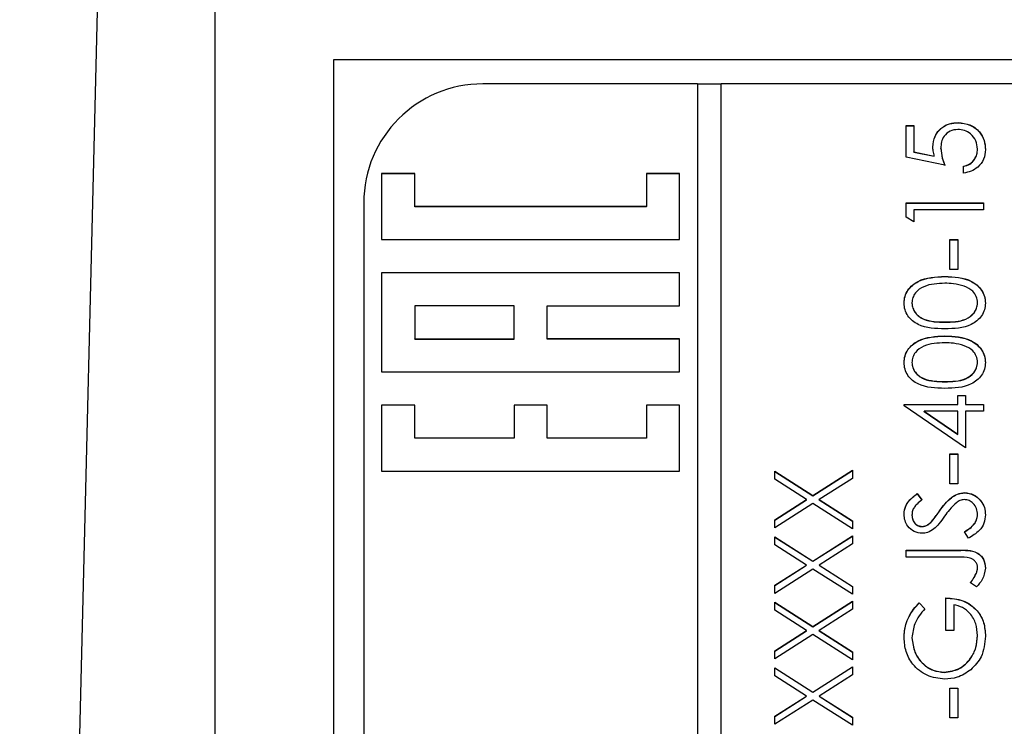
# Model space of a CAD drawing. Header units: millimetres. Extents: x 328 to 1048, y 21 to 717.
# Tile 17 of 22: x 759 to 776, y 315 to 326. Entities that reach past the tile are written whole.
import ezdxf

# ---------------------------------------------------------------- set-up
doc = ezdxf.new("R2010")
doc.units = ezdxf.units.MM

msp = doc.modelspace()

# ---------------------------------------------------------------- linework, layer by layer
at = {"color": 7, "linetype": 'Continuous', "lineweight": 25}
for p, q in [((760.715, 339.778), (759.091, 273.547)), ((762.364, 327.943), (762.364, 282.971)), ((764.364, 325.782), (785.364, 325.782)), ((764.364, 284.782), (764.364, 325.782)), ((770.464, 325.372), (766.864, 325.372)), ((770.464, 325.372), (770.464, 285.396)), ((770.864, 325.368), (770.464, 325.368)), ((770.864, 285.396), (770.864, 325.372)), ((782.864, 325.372), (770.864, 325.372)), ((773.964, 324.672), (774.097, 324.672)), ((773.964, 324.139), (773.964, 324.672)), ((773.964, 324.668), (774.097, 324.668)), ((774.097, 324.672), (774.097, 324.23)), ((774.839, 324.718), (774.839, 324.722)), ((774.097, 324.23), (774.439, 324.16)), ((774.097, 324.227), (774.097, 324.23)), ((774.097, 324.227), (774.439, 324.157)), ((774.547, 324.288), (774.547, 324.292)), ((775.164, 324.272), (775.164, 324.276)), ((774.614, 324.006), (773.964, 324.139)), ((774.439, 324.157), (774.439, 324.16)), ((765.72, 323.867), (765.164, 323.867)), ((765.164, 323.867), (765.164, 322.756)), ((765.72, 323.863), (765.164, 323.863)), ((765.72, 323.312), (765.72, 323.867)), ((770.164, 323.867), (769.608, 323.867)), ((769.608, 323.867), (769.608, 323.312)), ((770.164, 323.863), (769.608, 323.863)), ((770.164, 322.756), (770.164, 323.867)), ((774.931, 323.872), (774.931, 323.989)), ((764.864, 323.373), (764.864, 287.395)), ((773.964, 323.373), (775.264, 323.373)), ((773.964, 323.133), (773.964, 323.373)), ((773.964, 323.369), (775.264, 323.369)), ((775.264, 323.373), (775.264, 323.256)), ((769.608, 323.312), (765.72, 323.312)), ((765.72, 323.308), (765.72, 323.312)), ((769.608, 323.308), (765.72, 323.308)), ((769.608, 323.308), (769.608, 323.312)), ((774.097, 323.256), (774.097, 323.056)), ((775.264, 323.256), (774.097, 323.256)), ((774.097, 323.056), (773.964, 323.133)), ((765.164, 322.756), (770.164, 322.756)), ((774.697, 322.756), (774.831, 322.756)), ((774.697, 322.257), (774.697, 322.756)), ((774.697, 322.753), (774.831, 322.753)), ((774.831, 322.756), (774.831, 322.257)), ((770.164, 322.201), (765.164, 322.201)), ((765.164, 322.201), (765.164, 320.536)), ((770.164, 322.198), (765.164, 322.198)), ((770.164, 321.646), (770.164, 322.201)), ((774.831, 322.257), (774.697, 322.257)), ((774.615, 322.137), (774.615, 322.14)), ((774.064, 321.692), (774.064, 321.696)), ((775.164, 321.692), (775.164, 321.696)), ((767.386, 321.646), (765.72, 321.646)), ((765.72, 321.646), (765.72, 321.091)), ((767.386, 321.091), (767.386, 321.646)), ((767.942, 321.091), (767.942, 321.646)), ((767.942, 321.646), (770.164, 321.646)), ((774.614, 321.37), (774.614, 321.374)), ((765.72, 321.091), (767.386, 321.091)), ((765.72, 321.087), (765.72, 321.091)), ((765.72, 321.087), (767.386, 321.087)), ((767.386, 321.087), (767.386, 321.091)), ((770.164, 321.091), (767.942, 321.091)), ((767.942, 321.087), (767.942, 321.091)), ((770.164, 321.087), (767.942, 321.087)), ((770.164, 320.536), (770.164, 321.091)), ((774.615, 321.137), (774.615, 321.141)), ((765.164, 320.536), (770.164, 320.536)), ((774.064, 320.693), (774.064, 320.696)), ((775.164, 320.693), (775.164, 320.696)), ((774.614, 320.371), (774.614, 320.375)), ((774.831, 320.141), (774.964, 320.141)), ((774.831, 319.991), (774.831, 320.141)), ((774.831, 320.138), (774.964, 320.138)), ((774.964, 320.141), (774.964, 319.991)), ((765.72, 319.98), (765.164, 319.98)), ((765.164, 319.98), (765.164, 318.87)), ((765.72, 319.977), (765.164, 319.977)), ((765.72, 319.425), (765.72, 319.98)), ((767.942, 319.98), (767.386, 319.98)), ((767.386, 319.98), (767.386, 319.425)), ((767.942, 319.977), (767.386, 319.977)), ((767.942, 319.425), (767.942, 319.98)), ((770.164, 319.98), (769.608, 319.98)), ((769.608, 319.98), (769.608, 319.425)), ((770.164, 319.977), (769.608, 319.977)), ((770.164, 318.87), (770.164, 319.98)), ((773.931, 319.991), (774.831, 319.991)), ((773.931, 319.968), (773.931, 319.991)), ((773.931, 319.988), (774.831, 319.988)), ((774.964, 319.259), (773.931, 319.968)), ((774.266, 319.875), (774.831, 319.488)), ((774.831, 319.875), (774.266, 319.875)), ((774.266, 319.871), (774.266, 319.875)), ((774.831, 319.988), (774.831, 319.991)), ((774.831, 319.488), (774.831, 319.875)), ((774.964, 319.991), (775.264, 319.991)), ((774.964, 319.988), (774.964, 319.991)), ((774.964, 319.988), (775.264, 319.988)), ((774.964, 319.875), (774.964, 319.259)), ((775.264, 319.875), (774.964, 319.875)), ((775.264, 319.991), (775.264, 319.875)), ((774.266, 319.871), (774.831, 319.484)), ((767.386, 319.425), (765.72, 319.425)), ((765.72, 319.422), (765.72, 319.425)), ((767.386, 319.422), (765.72, 319.422)), ((767.386, 319.422), (767.386, 319.425)), ((769.608, 319.425), (767.942, 319.425)), ((767.942, 319.422), (767.942, 319.425)), ((769.608, 319.422), (767.942, 319.422)), ((769.608, 319.422), (769.608, 319.425)), ((774.831, 319.484), (774.831, 319.488)), ((774.697, 319.159), (774.831, 319.159)), ((774.697, 318.659), (774.697, 319.159)), ((774.697, 319.155), (774.831, 319.155)), ((774.831, 319.159), (774.831, 318.659)), ((772.401, 318.46), (773.064, 318.884)), ((773.064, 318.884), (773.064, 318.749)), ((765.164, 318.87), (770.164, 318.87)), ((771.764, 318.867), (772.401, 318.46)), ((771.764, 318.733), (771.764, 318.867)), ((771.764, 318.864), (772.401, 318.456)), ((772.296, 318.392), (771.764, 318.733)), ((772.401, 318.456), (773.064, 318.88)), ((773.064, 318.749), (772.506, 318.392)), ((774.831, 318.659), (774.697, 318.659)), ((771.764, 318.052), (772.296, 318.392)), ((771.764, 318.049), (772.296, 318.389)), ((772.296, 318.389), (772.296, 318.392)), ((772.401, 318.456), (772.401, 318.46)), ((772.506, 318.392), (773.064, 318.036)), ((772.506, 318.389), (772.506, 318.392)), ((772.506, 318.389), (773.064, 318.032)), ((774.151, 318.492), (774.231, 318.387)), ((774.151, 318.489), (774.151, 318.492)), ((774.151, 318.489), (774.231, 318.383)), ((774.946, 318.506), (774.946, 318.509)), ((772.401, 318.325), (771.764, 317.918)), ((773.064, 317.901), (772.401, 318.325)), ((774.064, 318.13), (774.064, 318.133)), ((774.526, 318.199), (774.526, 318.203)), ((775.164, 318.134), (775.164, 318.138)), ((771.764, 317.918), (771.764, 318.052)), ((773.064, 318.036), (773.064, 317.901)), ((774.229, 317.939), (774.229, 317.943)), ((774.397, 318.025), (774.397, 318.028)), ((771.764, 317.768), (772.401, 317.361)), ((771.764, 317.633), (771.764, 317.768)), ((771.764, 317.764), (772.401, 317.357)), ((772.401, 317.361), (773.064, 317.784)), ((772.401, 317.357), (773.064, 317.781)), ((773.064, 317.784), (773.064, 317.65)), ((775.013, 317.743), (774.947, 317.853)), ((772.296, 317.293), (771.764, 317.633)), ((773.064, 317.65), (772.506, 317.293)), ((773.964, 317.543), (774.842, 317.543)), ((773.964, 317.426), (773.964, 317.543)), ((773.964, 317.539), (774.842, 317.539)), ((774.829, 317.426), (773.964, 317.426)), ((774.842, 317.539), (774.842, 317.543)), ((771.764, 316.953), (772.296, 317.293)), ((771.764, 316.949), (772.296, 317.29)), ((772.296, 317.29), (772.296, 317.293)), ((772.401, 317.357), (772.401, 317.361)), ((772.506, 317.293), (773.064, 316.936)), ((772.506, 317.29), (772.506, 317.293)), ((772.506, 317.29), (773.064, 316.933)), ((775.164, 317.243), (775.164, 317.247)), ((772.401, 317.226), (771.764, 316.818)), ((773.064, 316.802), (772.401, 317.226)), ((775.145, 317.158), (775.145, 317.161)), ((771.764, 316.818), (771.764, 316.953)), ((773.064, 316.936), (773.064, 316.802)), ((775.147, 316.927), (775.047, 316.995)), ((774.631, 316.194), (774.631, 316.743)), ((771.764, 316.669), (772.401, 316.261)), ((771.764, 316.534), (771.764, 316.669)), ((771.764, 316.665), (772.401, 316.258)), ((772.401, 316.261), (773.064, 316.685)), ((772.401, 316.258), (773.064, 316.682)), ((773.064, 316.685), (773.064, 316.551)), ((774.186, 316.66), (774.281, 316.56)), ((774.186, 316.657), (774.186, 316.66)), ((774.186, 316.657), (774.281, 316.557)), ((774.764, 316.627), (774.764, 316.194)), ((772.296, 316.194), (771.764, 316.534)), ((773.064, 316.551), (772.506, 316.194)), ((772.401, 316.258), (772.401, 316.261)), ((771.764, 315.854), (772.296, 316.194)), ((771.764, 315.85), (772.296, 316.19)), ((772.401, 316.127), (771.764, 315.719)), ((772.296, 316.19), (772.296, 316.194)), ((773.064, 315.702), (772.401, 316.127)), ((772.506, 316.194), (773.064, 315.837)), ((772.506, 316.19), (772.506, 316.194)), ((772.506, 316.19), (773.064, 315.833)), ((774.764, 316.194), (774.631, 316.194)), ((775.164, 316.106), (775.164, 316.11)), ((774.064, 316.069), (774.064, 316.073)), ((771.764, 315.719), (771.764, 315.854)), ((773.064, 315.837), (773.064, 315.702)), ((772.401, 315.162), (773.064, 315.586)), ((772.401, 315.158), (773.064, 315.582)), ((773.064, 315.586), (773.064, 315.451)), ((771.764, 315.569), (772.401, 315.162)), ((771.764, 315.435), (771.764, 315.569)), ((771.764, 315.566), (772.401, 315.158)), ((772.296, 315.094), (771.764, 315.435)), ((773.064, 315.451), (772.506, 315.094)), ((774.608, 315.491), (774.608, 315.494)), ((771.764, 314.754), (772.296, 315.094)), ((771.764, 314.751), (772.296, 315.091)), ((772.296, 315.091), (772.296, 315.094)), ((772.401, 315.158), (772.401, 315.162)), ((772.506, 315.094), (773.064, 314.738)), ((772.506, 315.091), (772.506, 315.094)), ((772.506, 315.091), (773.064, 314.734)), ((774.697, 315.228), (774.831, 315.228)), ((774.697, 314.728), (774.697, 315.228)), ((774.697, 315.224), (774.831, 315.224)), ((774.831, 315.228), (774.831, 314.728)), ((772.401, 315.027), (771.764, 314.62)), ((773.064, 314.603), (772.401, 315.027)), ((771.764, 314.62), (771.764, 314.754)), ((773.064, 314.738), (773.064, 314.603)), ((774.831, 314.728), (774.697, 314.728))]:
    msp.add_line(p, q, dxfattribs=at)
msp.add_arc((766.863, 323.372), 1.999, 89.9825, 179.9825, dxfattribs=at)
for points, knots in [([(774.414, 324.313), (774.421, 324.375), (774.434, 324.499), (774.551, 324.636), (774.693, 324.712), (774.791, 324.719), (774.839, 324.722)], [0, 0, 0, 0, 0.279688, 0.559025, 0.779292, 1, 1, 1, 1]), ([(774.414, 324.31), (774.421, 324.372), (774.434, 324.496), (774.551, 324.632), (774.693, 324.709), (774.791, 324.715), (774.839, 324.718)], [0, 0, 0, 0, 0.279688, 0.559025, 0.779292, 1, 1, 1, 1]), ([(774.839, 324.722), (774.907, 324.714), (775.042, 324.699), (775.198, 324.582), (775.285, 324.428), (775.293, 324.322), (775.297, 324.269)], [0, 0, 0, 0, 0.2798641, 0.559271, 0.7794235, 1, 1, 1, 1]), ([(774.839, 324.718), (774.907, 324.711), (775.042, 324.696), (775.198, 324.579), (775.285, 324.425), (775.293, 324.318), (775.297, 324.265)], [0, 0, 0, 0, 0.2798641, 0.559271, 0.7794235, 1, 1, 1, 1]), ([(774.834, 324.605), (774.789, 324.601), (774.699, 324.591), (774.602, 324.503), (774.554, 324.397), (774.549, 324.327), (774.547, 324.292)], [0, 0, 0, 0, 0.279539, 0.5586168, 0.7790473, 1, 1, 1, 1]), ([(775.164, 324.276), (775.158, 324.324), (775.147, 324.422), (775.058, 324.53), (774.949, 324.596), (774.873, 324.602), (774.834, 324.605)], [0, 0, 0, 0, 0.279617, 0.559357, 0.779559, 1, 1, 1, 1]), ([(774.439, 324.16), (774.432, 324.188), (774.418, 324.238), (774.415, 324.29), (774.414, 324.313)], [0, 0, 0, 0, 0.560064, 1, 1, 1, 1]), ([(774.547, 324.292), (774.553, 324.237), (774.563, 324.139), (774.599, 324.046), (774.614, 324.006)], [0, 0, 0, 0, 0.559416, 1, 1, 1, 1]), ([(774.547, 324.288), (774.553, 324.233), (774.563, 324.135), (774.599, 324.043), (774.614, 324.002)], [0, 0, 0, 0, 0.559416, 1, 1, 1, 1]), ([(774.931, 323.989), (774.967, 323.999), (775.041, 324.019), (775.115, 324.099), (775.156, 324.187), (775.162, 324.246), (775.164, 324.276)], [0, 0, 0, 0, 0.2800502, 0.5591657, 0.7795831, 1, 1, 1, 1]), ([(774.931, 323.986), (774.967, 323.996), (775.041, 324.016), (775.115, 324.095), (775.156, 324.183), (775.162, 324.243), (775.164, 324.272)], [0, 0, 0, 0, 0.28005, 0.559166, 0.779583, 1, 1, 1, 1]), ([(775.297, 324.269), (775.292, 324.213), (775.28, 324.102), (775.181, 323.976), (775.059, 323.898), (774.974, 323.881), (774.931, 323.872)], [0, 0, 0, 0, 0.2796245, 0.5590192, 0.7793803, 1, 1, 1, 1]), ([(773.931, 321.692), (773.934, 321.73), (773.94, 321.806), (774.008, 321.946), (774.225, 322.121), (774.459, 322.133), (774.615, 322.14)], [0, 0, 0, 0, 0.1256, 0.251197, 0.500581, 1, 1, 1, 1]), ([(773.931, 321.688), (773.934, 321.726), (773.94, 321.803), (774.008, 321.942), (774.225, 322.118), (774.459, 322.129), (774.615, 322.137)], [0, 0, 0, 0, 0.1256, 0.251197, 0.500581, 1, 1, 1, 1]), ([(774.614, 322.024), (774.493, 322.019), (774.313, 322.012), (774.134, 321.89), (774.073, 321.785), (774.067, 321.725), (774.064, 321.696)], [0, 0, 0, 0, 0.5000715, 0.7490206, 0.8745985, 1, 1, 1, 1]), ([(774.941, 321.974), (774.881, 321.991), (774.774, 322.02), (774.663, 322.023), (774.614, 322.024)], [0, 0, 0, 0, 0.559599, 1, 1, 1, 1]), ([(774.615, 322.14), (774.771, 322.133), (775.005, 322.122), (775.22, 321.945), (775.288, 321.806), (775.294, 321.73), (775.297, 321.692)], [0, 0, 0, 0, 0.499407, 0.748743, 0.874372, 1, 1, 1, 1]), ([(774.615, 322.137), (774.771, 322.129), (775.005, 322.119), (775.22, 321.942), (775.288, 321.803), (775.294, 321.726), (775.297, 321.688)], [0, 0, 0, 0, 0.499407, 0.748743, 0.874372, 1, 1, 1, 1]), ([(775.164, 321.696), (775.16, 321.731), (775.151, 321.802), (775.076, 321.912), (774.992, 321.951), (774.941, 321.974)], [0, 0, 0, 0, 0.280257, 0.560781, 1, 1, 1, 1]), ([(774.615, 321.257), (774.459, 321.262), (774.265, 321.269), (774.07, 321.39), (773.992, 321.474), (773.94, 321.578), (773.934, 321.654), (773.931, 321.692)], [0, 0, 0, 0, 0.498702, 0.624177, 0.749467, 0.874745, 1, 1, 1, 1]), ([(774.064, 321.696), (774.067, 321.666), (774.073, 321.606), (774.119, 321.527), (774.183, 321.464), (774.341, 321.378), (774.493, 321.376), (774.614, 321.374)], [0, 0, 0, 0, 0.125139, 0.250418, 0.375519, 0.500847, 1, 1, 1, 1]), ([(774.064, 321.692), (774.067, 321.662), (774.073, 321.603), (774.119, 321.524), (774.183, 321.461), (774.341, 321.375), (774.493, 321.372), (774.614, 321.37)], [0, 0, 0, 0, 0.125139, 0.250418, 0.375519, 0.500847, 1, 1, 1, 1]), ([(774.614, 321.374), (774.736, 321.375), (774.918, 321.376), (775.095, 321.501), (775.154, 321.606), (775.161, 321.666), (775.164, 321.696)], [0, 0, 0, 0, 0.500291, 0.749086, 0.874606, 1, 1, 1, 1]), ([(774.614, 321.37), (774.736, 321.371), (774.918, 321.373), (775.095, 321.498), (775.154, 321.603), (775.161, 321.662), (775.164, 321.692)], [0, 0, 0, 0, 0.500291, 0.749086, 0.874606, 1, 1, 1, 1]), ([(775.297, 321.692), (775.294, 321.654), (775.288, 321.578), (775.22, 321.44), (775.002, 321.269), (774.769, 321.262), (774.615, 321.257)], [0, 0, 0, 0, 0.125551, 0.25109, 0.50025, 1, 1, 1, 1]), ([(773.931, 320.692), (773.934, 320.731), (773.94, 320.807), (774.008, 320.946), (774.225, 321.122), (774.459, 321.133), (774.615, 321.141)], [0, 0, 0, 0, 0.1256001, 0.2511969, 0.5005813, 1, 1, 1, 1]), ([(773.931, 320.689), (773.934, 320.727), (773.94, 320.804), (774.008, 320.943), (774.225, 321.119), (774.459, 321.13), (774.615, 321.137)], [0, 0, 0, 0, 0.1256, 0.251197, 0.500581, 1, 1, 1, 1]), ([(774.615, 321.141), (774.771, 321.134), (775.005, 321.123), (775.22, 320.946), (775.288, 320.807), (775.294, 320.731), (775.297, 320.692)], [0, 0, 0, 0, 0.499407, 0.748743, 0.874372, 1, 1, 1, 1]), ([(774.615, 321.137), (774.771, 321.13), (775.005, 321.119), (775.22, 320.943), (775.288, 320.803), (775.294, 320.727), (775.297, 320.689)], [0, 0, 0, 0, 0.499407, 0.748743, 0.874372, 1, 1, 1, 1]), ([(774.614, 321.024), (774.493, 321.019), (774.313, 321.012), (774.134, 320.891), (774.073, 320.785), (774.067, 320.726), (774.064, 320.696)], [0, 0, 0, 0, 0.5000715, 0.7490206, 0.8745985, 1, 1, 1, 1]), ([(774.941, 320.975), (774.881, 320.992), (774.774, 321.021), (774.663, 321.023), (774.614, 321.024)], [0, 0, 0, 0, 0.559599, 1, 1, 1, 1]), ([(775.164, 320.696), (775.16, 320.732), (775.151, 320.803), (775.076, 320.912), (774.992, 320.951), (774.941, 320.975)], [0, 0, 0, 0, 0.280257, 0.560781, 1, 1, 1, 1]), ([(774.615, 320.258), (774.459, 320.263), (774.265, 320.269), (774.07, 320.39), (773.992, 320.475), (773.94, 320.578), (773.934, 320.654), (773.931, 320.692)], [0, 0, 0, 0, 0.498702, 0.624177, 0.749467, 0.874745, 1, 1, 1, 1]), ([(774.064, 320.696), (774.067, 320.666), (774.073, 320.607), (774.119, 320.528), (774.183, 320.465), (774.341, 320.379), (774.493, 320.376), (774.614, 320.375)], [0, 0, 0, 0, 0.125139, 0.250418, 0.375519, 0.500847, 1, 1, 1, 1]), ([(774.064, 320.693), (774.067, 320.663), (774.073, 320.603), (774.119, 320.524), (774.183, 320.461), (774.341, 320.375), (774.493, 320.373), (774.614, 320.371)], [0, 0, 0, 0, 0.125139, 0.250418, 0.375519, 0.500847, 1, 1, 1, 1]), ([(774.614, 320.375), (774.736, 320.376), (774.918, 320.377), (775.095, 320.502), (775.154, 320.607), (775.161, 320.667), (775.164, 320.696)], [0, 0, 0, 0, 0.500291, 0.749086, 0.874606, 1, 1, 1, 1]), ([(774.614, 320.371), (774.736, 320.372), (774.918, 320.373), (775.095, 320.498), (775.154, 320.604), (775.161, 320.663), (775.164, 320.693)], [0, 0, 0, 0, 0.500291, 0.749086, 0.874606, 1, 1, 1, 1]), ([(775.297, 320.692), (775.294, 320.654), (775.288, 320.579), (775.22, 320.441), (775.002, 320.27), (774.769, 320.263), (774.615, 320.258)], [0, 0, 0, 0, 0.1255507, 0.25109, 0.5002501, 1, 1, 1, 1]), ([(773.931, 318.146), (773.936, 318.195), (773.946, 318.275), (774.008, 318.37), (774.076, 318.436), (774.126, 318.473), (774.151, 318.492)], [0, 0, 0, 0, 0.338729, 0.558835, 0.779344, 1, 1, 1, 1]), ([(773.931, 318.143), (773.936, 318.191), (773.946, 318.272), (774.008, 318.366), (774.076, 318.432), (774.126, 318.47), (774.151, 318.489)], [0, 0, 0, 0, 0.338729, 0.558835, 0.779344, 1, 1, 1, 1]), ([(774.526, 318.203), (774.586, 318.284), (774.67, 318.398), (774.827, 318.494), (774.906, 318.504), (774.946, 318.509)], [0, 0, 0, 0, 0.560115, 0.780284, 1, 1, 1, 1]), ([(774.526, 318.199), (774.586, 318.281), (774.67, 318.394), (774.827, 318.491), (774.906, 318.501), (774.946, 318.506)], [0, 0, 0, 0, 0.560115, 0.780284, 1, 1, 1, 1]), ([(774.944, 318.392), (774.918, 318.389), (774.872, 318.384), (774.833, 318.357), (774.816, 318.346)], [0, 0, 0, 0, 0.55899, 1, 1, 1, 1]), ([(775.164, 318.138), (775.161, 318.173), (775.154, 318.243), (775.101, 318.328), (775.026, 318.382), (774.971, 318.389), (774.944, 318.392)], [0, 0, 0, 0, 0.280276, 0.560148, 0.780153, 1, 1, 1, 1]), ([(774.946, 318.509), (774.999, 318.502), (775.105, 318.487), (775.218, 318.383), (775.287, 318.263), (775.294, 318.18), (775.297, 318.138)], [0, 0, 0, 0, 0.279183, 0.559085, 0.779446, 1, 1, 1, 1]), ([(774.946, 318.506), (774.999, 318.498), (775.105, 318.484), (775.218, 318.38), (775.287, 318.26), (775.294, 318.176), (775.297, 318.134)], [0, 0, 0, 0, 0.279183, 0.559085, 0.779446, 1, 1, 1, 1]), ([(774.231, 318.387), (774.203, 318.365), (774.157, 318.328), (774.101, 318.267), (774.069, 318.203), (774.066, 318.156), (774.064, 318.133)], [0, 0, 0, 0, 0.340409, 0.560482, 0.78018, 1, 1, 1, 1]), ([(774.816, 318.346), (774.773, 318.306), (774.697, 318.234), (774.636, 318.149), (774.609, 318.112)], [0, 0, 0, 0, 0.559496, 1, 1, 1, 1]), ([(774.234, 317.826), (774.188, 317.832), (774.096, 317.843), (773.995, 317.932), (773.94, 318.038), (773.934, 318.11), (773.931, 318.146)], [0, 0, 0, 0, 0.279553, 0.558798, 0.779378, 1, 1, 1, 1]), ([(774.064, 318.133), (774.066, 318.107), (774.07, 318.054), (774.111, 317.991), (774.166, 317.949), (774.208, 317.945), (774.229, 317.943)], [0, 0, 0, 0, 0.280274, 0.559931, 0.77992, 1, 1, 1, 1]), ([(774.064, 318.13), (774.066, 318.103), (774.07, 318.051), (774.111, 317.987), (774.166, 317.946), (774.208, 317.941), (774.229, 317.939)], [0, 0, 0, 0, 0.280274, 0.559931, 0.77992, 1, 1, 1, 1]), ([(774.397, 318.028), (774.421, 318.06), (774.466, 318.118), (774.508, 318.177), (774.526, 318.203)], [0, 0, 0, 0, 0.559906, 1, 1, 1, 1]), ([(774.397, 318.025), (774.421, 318.057), (774.466, 318.114), (774.508, 318.173), (774.526, 318.199)], [0, 0, 0, 0, 0.559906, 1, 1, 1, 1]), ([(774.609, 318.112), (774.579, 318.069), (774.525, 317.994), (774.461, 317.928), (774.432, 317.899)], [0, 0, 0, 0, 0.560413, 1, 1, 1, 1]), ([(774.947, 317.853), (775.007, 317.891), (775.09, 317.945), (775.155, 318.055), (775.161, 318.11), (775.164, 318.138)], [0, 0, 0, 0, 0.559321, 0.779782, 1, 1, 1, 1]), ([(774.947, 317.849), (775.007, 317.888), (775.09, 317.942), (775.155, 318.052), (775.161, 318.107), (775.164, 318.134)], [0, 0, 0, 0, 0.559321, 0.779782, 1, 1, 1, 1]), ([(775.297, 318.138), (775.293, 318.09), (775.283, 317.994), (775.185, 317.846), (775.078, 317.782), (775.013, 317.743)], [0, 0, 0, 0, 0.27988, 0.559666, 1, 1, 1, 1]), ([(774.229, 317.943), (774.247, 317.944), (774.283, 317.947), (774.343, 317.975), (774.376, 318.008), (774.397, 318.028)], [0, 0, 0, 0, 0.279946, 0.559774, 1, 1, 1, 1]), ([(774.229, 317.939), (774.247, 317.941), (774.283, 317.944), (774.343, 317.972), (774.376, 318.005), (774.397, 318.025)], [0, 0, 0, 0, 0.279946, 0.559774, 1, 1, 1, 1]), ([(774.432, 317.899), (774.398, 317.876), (774.338, 317.835), (774.266, 317.829), (774.234, 317.826)], [0, 0, 0, 0, 0.5598405, 1, 1, 1, 1]), ([(775.164, 317.247), (775.162, 317.265), (775.159, 317.301), (775.132, 317.349), (775.093, 317.387), (774.994, 317.433), (774.902, 317.429), (774.829, 317.426)], [0, 0, 0, 0, 0.124972, 0.249915, 0.374872, 0.499882, 1, 1, 1, 1]), ([(774.842, 317.543), (774.951, 317.546), (775.088, 317.549), (775.218, 317.457), (775.283, 317.373), (775.292, 317.293), (775.297, 317.24)], [0, 0, 0, 0, 0.499543, 0.625078, 0.750654, 1, 1, 1, 1]), ([(774.842, 317.539), (774.951, 317.542), (775.088, 317.546), (775.218, 317.454), (775.283, 317.369), (775.292, 317.29), (775.297, 317.237)], [0, 0, 0, 0, 0.499543, 0.625078, 0.750654, 1, 1, 1, 1]), ([(775.145, 317.161), (775.151, 317.177), (775.162, 317.204), (775.163, 317.234), (775.164, 317.247)], [0, 0, 0, 0, 0.5599, 1, 1, 1, 1]), ([(775.145, 317.158), (775.151, 317.173), (775.162, 317.201), (775.163, 317.23), (775.164, 317.243)], [0, 0, 0, 0, 0.5599, 1, 1, 1, 1]), ([(775.297, 317.24), (775.286, 317.174), (775.265, 317.055), (775.183, 316.966), (775.147, 316.927)], [0, 0, 0, 0, 0.557533, 1, 1, 1, 1]), ([(775.047, 316.995), (775.068, 317.025), (775.104, 317.078), (775.133, 317.136), (775.145, 317.161)], [0, 0, 0, 0, 0.560094, 1, 1, 1, 1]), ([(775.047, 316.992), (775.068, 317.022), (775.104, 317.075), (775.133, 317.133), (775.145, 317.158)], [0, 0, 0, 0, 0.5600942, 1, 1, 1, 1]), ([(774.631, 316.743), (774.729, 316.735), (774.925, 316.719), (775.157, 316.555), (775.282, 316.331), (775.292, 316.177), (775.297, 316.1)], [0, 0, 0, 0, 0.280351, 0.559367, 0.779371, 1, 1, 1, 1]), ([(774.631, 316.74), (774.729, 316.732), (774.925, 316.716), (775.157, 316.552), (775.282, 316.327), (775.292, 316.173), (775.297, 316.096)], [0, 0, 0, 0, 0.280351, 0.559367, 0.779371, 1, 1, 1, 1]), ([(773.931, 316.076), (773.936, 316.151), (773.945, 316.273), (774.011, 316.432), (774.088, 316.554), (774.153, 316.625), (774.186, 316.66)], [0, 0, 0, 0, 0.3395267, 0.5595856, 0.7797309, 1, 1, 1, 1]), ([(773.931, 316.073), (773.936, 316.147), (773.945, 316.27), (774.011, 316.429), (774.088, 316.551), (774.153, 316.621), (774.186, 316.657)], [0, 0, 0, 0, 0.339527, 0.559586, 0.779731, 1, 1, 1, 1]), ([(775.164, 316.11), (775.159, 316.177), (775.149, 316.311), (775.052, 316.476), (774.918, 316.59), (774.815, 316.614), (774.764, 316.627)], [0, 0, 0, 0, 0.2802537, 0.5599124, 0.7799408, 1, 1, 1, 1]), ([(774.281, 316.56), (774.215, 316.48), (774.097, 316.336), (774.074, 316.153), (774.064, 316.073)], [0, 0, 0, 0, 0.55984, 1, 1, 1, 1]), ([(774.614, 315.378), (774.512, 315.39), (774.308, 315.416), (774.079, 315.603), (773.95, 315.836), (773.937, 315.996), (773.931, 316.076)], [0, 0, 0, 0, 0.2795897, 0.5590718, 0.7794111, 1, 1, 1, 1]), ([(774.608, 315.494), (774.694, 315.508), (774.866, 315.534), (775.048, 315.707), (775.148, 315.907), (775.159, 316.042), (775.164, 316.11)], [0, 0, 0, 0, 0.2790614, 0.5585842, 0.7792365, 1, 1, 1, 1]), ([(774.608, 315.491), (774.694, 315.504), (774.866, 315.531), (775.048, 315.703), (775.148, 315.903), (775.159, 316.039), (775.164, 316.106)], [0, 0, 0, 0, 0.2790614, 0.5585842, 0.7792365, 1, 1, 1, 1]), ([(775.297, 316.1), (775.286, 315.979), (775.267, 315.762), (775.117, 315.606), (775.052, 315.537)], [0, 0, 0, 0, 0.559617, 1, 1, 1, 1]), ([(774.064, 316.073), (774.074, 315.99), (774.094, 315.826), (774.233, 315.634), (774.414, 315.516), (774.544, 315.502), (774.608, 315.494)], [0, 0, 0, 0, 0.279847, 0.559555, 0.779847, 1, 1, 1, 1]), ([(774.064, 316.069), (774.074, 315.987), (774.094, 315.823), (774.233, 315.631), (774.414, 315.513), (774.544, 315.498), (774.608, 315.491)], [0, 0, 0, 0, 0.279847, 0.559555, 0.779847, 1, 1, 1, 1]), ([(775.052, 315.537), (774.977, 315.486), (774.844, 315.394), (774.684, 315.383), (774.614, 315.378)], [0, 0, 0, 0, 0.559317, 1, 1, 1, 1])]:
    msp.add_open_spline(points, degree=3, knots=knots, dxfattribs=at)

doc.saveas('drawing.dxf')
